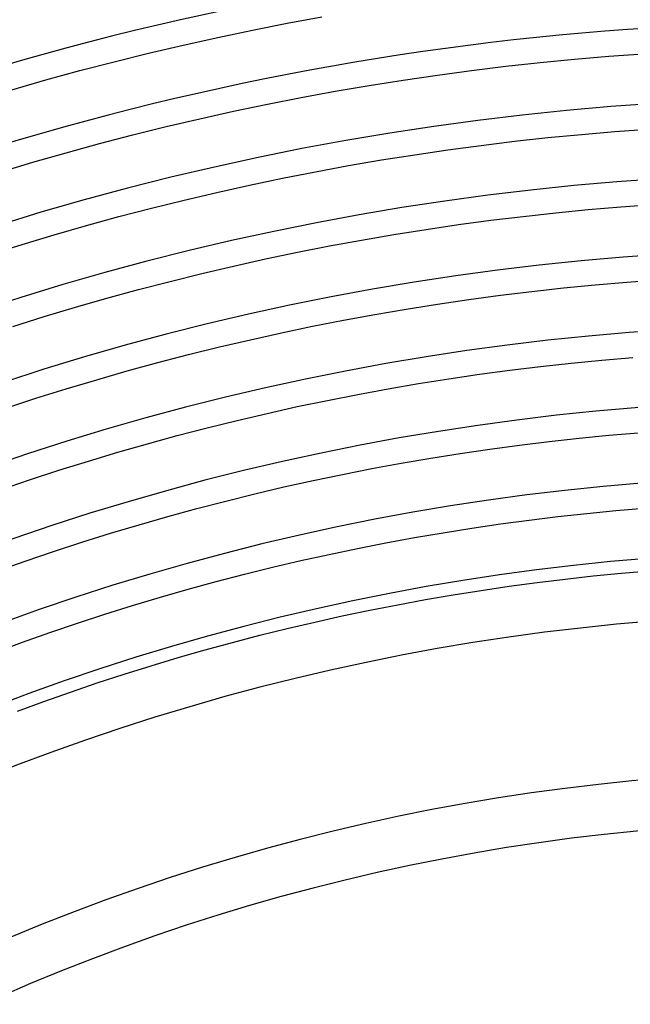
# Model space of a CAD drawing. Header units: millimetres. Extents: x -345 to 345, y -305 to 305.
# Tile 66 of 87: x -65 to -16, y 150 to 228. Entities that reach past the tile are written whole.
import ezdxf

# ---------------------------------------------------------------- set-up
doc = ezdxf.new("R2010")
doc.units = ezdxf.units.MM
doc.layers.add('THICK', color=7, linetype='Continuous')

msp = doc.modelspace()

# ---------------------------------------------------------------- linework, layer by layer
at = {"layer": 'THICK'}
for p, q in [((-43.362, 227.912), (-40.594, 228.421)), ((-46.123, 227.369), (-43.362, 227.912)), ((-51.625, 226.183), (-48.878, 226.793)), ((-48.878, 226.793), (-46.123, 227.369)), ((-54.365, 225.54), (-51.625, 226.183)), ((-57.096, 224.864), (-54.365, 225.54)), ((-20.531, 225.065), (-17.8, 225.298)), ((-17.8, 225.298), (-15.066, 225.497)), ((-59.819, 224.155), (-57.096, 224.864)), ((-28.706, 224.169), (-25.985, 224.501)), ((-25.985, 224.501), (-23.26, 224.8)), ((-23.26, 224.8), (-20.531, 225.065)), ((-62.534, 223.413), (-59.819, 224.155)), ((-34.135, 223.407), (-31.423, 223.805)), ((-31.423, 223.805), (-28.706, 224.169)), ((-65.239, 222.638), (-62.534, 223.413)), ((-39.544, 222.513), (-36.843, 222.977)), ((-36.843, 222.977), (-34.135, 223.407)), ((-42.24, 222.017), (-39.544, 222.513)), ((-47.614, 220.927), (-44.93, 221.489)), ((-44.93, 221.489), (-42.24, 222.017)), ((-50.29, 220.334), (-47.614, 220.927)), ((-52.959, 219.708), (-50.29, 220.334)), ((-58.272, 218.358), (-55.62, 219.049)), ((-55.62, 219.049), (-52.959, 219.708)), ((-22.642, 218.832), (-19.986, 219.09)), ((-19.986, 219.09), (-17.328, 219.317)), ((-17.328, 219.317), (-14.666, 219.511)), ((-60.917, 217.635), (-58.272, 218.358)), ((-30.589, 217.863), (-27.944, 218.218)), ((-27.944, 218.218), (-25.295, 218.541)), ((-25.295, 218.541), (-22.642, 218.832)), ((-63.552, 216.88), (-60.917, 217.635)), ((-35.864, 217.057), (-33.229, 217.476)), ((-33.229, 217.476), (-30.589, 217.863)), ((-66.178, 216.094), (-63.552, 216.88)), ((-41.119, 216.123), (-38.495, 216.606)), ((-38.495, 216.606), (-35.864, 217.057)), ((-43.737, 215.609), (-41.119, 216.123)), ((-48.955, 214.484), (-46.349, 215.062)), ((-46.349, 215.062), (-43.737, 215.609)), ((-51.553, 213.875), (-48.955, 214.484)), ((-54.143, 213.234), (-51.553, 213.875)), ((-16.855, 213.335), (-14.266, 213.524)), ((-56.725, 212.561), (-54.143, 213.234)), ((-24.605, 212.581), (-22.025, 212.864)), ((-22.025, 212.864), (-19.441, 213.115)), ((-19.441, 213.115), (-16.855, 213.335)), ((-59.299, 211.857), (-56.725, 212.561)), ((-32.323, 211.545), (-29.754, 211.921)), ((-29.754, 211.921), (-27.182, 212.267)), ((-27.182, 212.267), (-24.605, 212.581)), ((-61.865, 211.123), (-59.299, 211.857)), ((-37.445, 210.699), (-34.886, 211.137)), ((-34.886, 211.137), (-32.323, 211.545)), ((-66.968, 209.56), (-64.421, 210.357)), ((-64.421, 210.357), (-61.865, 211.123)), ((-39.998, 210.229), (-37.445, 210.699)), ((-45.085, 209.197), (-42.545, 209.728)), ((-42.545, 209.728), (-39.998, 210.229)), ((-47.619, 208.635), (-45.085, 209.197)), ((-52.666, 207.418), (-50.147, 208.042)), ((-50.147, 208.042), (-47.619, 208.635)), ((-55.178, 206.764), (-52.666, 207.418)), ((-18.896, 207.14), (-16.382, 207.354)), ((-16.382, 207.354), (-13.866, 207.537)), ((-57.682, 206.08), (-55.178, 206.764)), ((-26.42, 206.315), (-23.915, 206.621)), ((-23.915, 206.621), (-21.407, 206.895)), ((-21.407, 206.895), (-18.896, 207.14)), ((-60.178, 205.365), (-57.682, 206.08)), ((-31.417, 205.614), (-28.92, 205.98)), ((-28.92, 205.98), (-26.42, 206.315)), ((-62.664, 204.62), (-60.178, 205.365)), ((-36.395, 204.791), (-33.908, 205.218)), ((-33.908, 205.218), (-31.417, 205.614)), ((-65.141, 203.845), (-62.664, 204.62)), ((-41.352, 203.848), (-38.876, 204.335)), ((-38.876, 204.335), (-36.395, 204.791)), ((-46.284, 202.785), (-43.821, 203.331)), ((-43.821, 203.331), (-41.352, 203.848)), ((-48.741, 202.209), (-46.284, 202.785)), ((-51.19, 201.603), (-48.741, 202.209)), ((-56.065, 200.302), (-53.631, 200.967)), ((-53.631, 200.967), (-51.19, 201.603)), ((-20.79, 200.927), (-18.351, 201.165)), ((-18.351, 201.165), (-15.91, 201.372)), ((-58.49, 199.607), (-56.065, 200.302)), ((-28.086, 200.038), (-25.658, 200.364)), ((-25.658, 200.364), (-23.225, 200.66)), ((-23.225, 200.66), (-20.79, 200.927)), ((-60.907, 198.883), (-58.49, 199.607)), ((-32.93, 199.298), (-30.51, 199.683)), ((-30.51, 199.683), (-28.086, 200.038)), ((-63.315, 198.129), (-60.907, 198.883)), ((-37.755, 198.44), (-35.345, 198.884)), ((-35.345, 198.884), (-32.93, 199.298)), ((-65.714, 197.347), (-63.315, 198.129)), ((-42.557, 197.466), (-40.159, 197.968)), ((-40.159, 197.968), (-37.755, 198.44)), ((-44.949, 196.935), (-42.557, 197.466)), ((-49.713, 195.787), (-47.335, 196.376)), ((-47.335, 196.376), (-44.949, 196.935)), ((-52.084, 195.17), (-49.713, 195.787)), ((-54.448, 194.524), (-52.084, 195.17)), ((-22.536, 194.7), (-20.172, 194.959)), ((-20.172, 194.959), (-17.806, 195.19)), ((-17.806, 195.19), (-15.437, 195.391)), ((-56.803, 193.849), (-54.448, 194.524)), ((-29.604, 193.751), (-27.252, 194.096)), ((-27.252, 194.096), (-24.895, 194.412)), ((-24.895, 194.412), (-22.536, 194.7)), ((-61.489, 192.414), (-59.15, 193.146)), ((-59.15, 193.146), (-56.803, 193.849)), ((-34.295, 192.976), (-31.952, 193.378)), ((-31.952, 193.378), (-29.604, 193.751)), ((-63.818, 191.654), (-61.489, 192.414)), ((-38.966, 192.088), (-36.633, 192.546)), ((-36.633, 192.546), (-34.295, 192.976)), ((-66.138, 190.866), (-63.818, 191.654)), ((-43.614, 191.086), (-41.293, 191.601)), ((-41.293, 191.601), (-38.966, 192.088)), ((-45.929, 190.543), (-43.614, 191.086)), ((-48.236, 189.972), (-45.929, 190.543)), ((-52.83, 188.746), (-50.537, 189.373)), ((-50.537, 189.373), (-48.236, 189.972)), ((-17.261, 189.214), (-14.965, 189.41)), ((-55.116, 188.091), (-52.83, 188.746)), ((-26.418, 188.154), (-24.133, 188.461)), ((-24.133, 188.461), (-21.846, 188.74)), ((-21.846, 188.74), (-19.555, 188.991)), ((-19.555, 188.991), (-17.261, 189.214)), ((-57.393, 187.409), (-55.116, 188.091)), ((-30.974, 187.458), (-28.698, 187.82)), ((-28.698, 187.82), (-26.418, 188.154)), ((-59.662, 186.699), (-57.393, 187.409)), ((-35.512, 186.652), (-33.245, 187.069)), ((-33.245, 187.069), (-30.974, 187.458)), ((-61.922, 185.961), (-59.662, 186.699)), ((-40.029, 185.735), (-37.773, 186.207)), ((-37.773, 186.207), (-35.512, 186.652)), ((-64.173, 185.197), (-61.922, 185.961)), ((-42.279, 185.236), (-40.029, 185.735)), ((-66.415, 184.405), (-64.173, 185.197)), ((-46.76, 184.156), (-44.523, 184.71)), ((-44.523, 184.71), (-42.279, 185.236)), ((-48.99, 183.576), (-46.76, 184.156)), ((-23.498, 183.502), (-21.271, 183.773)), ((-21.271, 183.773), (-19.04, 184.018)), ((-19.04, 184.018), (-16.807, 184.235)), ((-16.807, 184.235), (-14.571, 184.425)), ((-51.213, 182.968), (-48.99, 183.576)), ((-27.943, 182.878), (-25.722, 183.203)), ((-25.722, 183.203), (-23.498, 183.502)), ((-55.636, 181.672), (-53.429, 182.333)), ((-53.429, 182.333), (-51.213, 182.968)), ((-32.37, 182.146), (-30.159, 182.525)), ((-30.159, 182.525), (-27.943, 182.878)), ((-57.836, 180.983), (-55.636, 181.672)), ((-36.779, 181.307), (-34.577, 181.74)), ((-34.577, 181.74), (-32.37, 182.146)), ((-60.027, 180.269), (-57.836, 180.983)), ((-41.166, 180.362), (-38.976, 180.848)), ((-38.976, 180.848), (-36.779, 181.307)), ((-62.209, 179.527), (-60.027, 180.269)), ((-45.529, 179.31), (-43.351, 179.849)), ((-43.351, 179.849), (-41.166, 180.362)), ((-64.382, 178.76), (-62.209, 179.527)), ((-47.701, 178.745), (-45.529, 179.31)), ((-66.545, 177.965), (-64.382, 178.76)), ((-49.865, 178.153), (-47.701, 178.745)), ((-54.172, 176.891), (-52.023, 177.535)), ((-52.023, 177.535), (-49.865, 178.153)), ((-56.314, 176.221), (-54.172, 176.891)), ((-58.447, 175.525), (-56.314, 176.221)), ((-60.572, 174.803), (-58.447, 175.525)), ((-62.688, 174.055), (-60.572, 174.803)), ((-64.794, 173.282), (-62.688, 174.055))]:
    msp.add_line(p, q, dxfattribs=at)
for radius, start, end in [(258, 60.44418, 119.55584), (252, 60.45473, 119.54529), (246, 60.46584, 119.53418), (240, 60.47747, 119.52255), (234, 60.48973, 119.51029), (228, 60.50262, 119.4974), (222, 60.5162, 119.48382), (216, 60.53053, 119.46949), (210, 60.54571, 119.45431), (204, 60.56175, 119.43827), (198, 60.57877, 119.42125), (192, 60.59676, 119.40326), (186, 60.61578, 119.38418), (181, 60.63234, 119.36768), (168.5, 60.67921, 119.32075), (164.5, 60.69577, 119.30425)]:
    msp.add_arc((0, 0), radius, start, end, dxfattribs=at)

doc.saveas('drawing.dxf')
